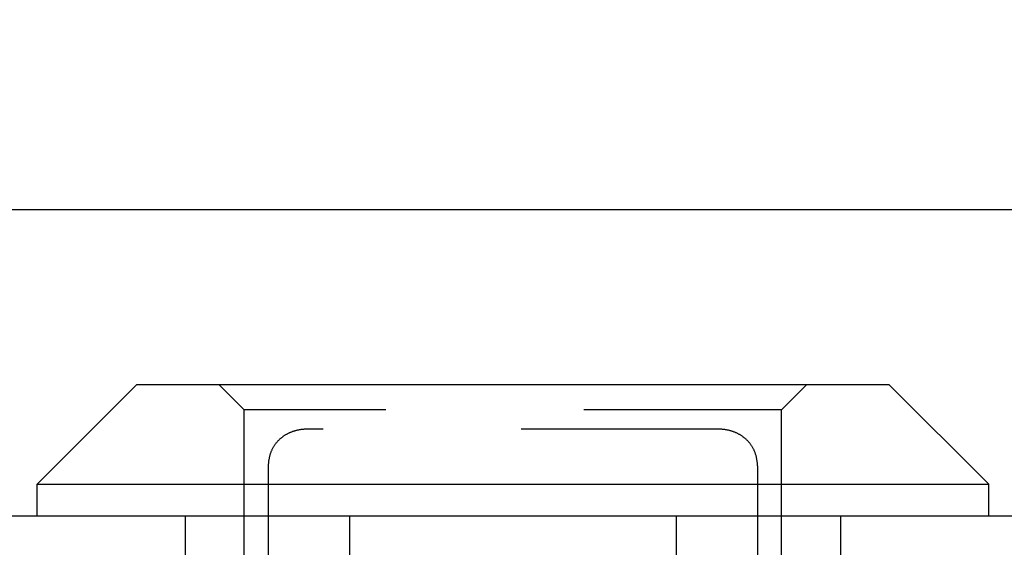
# Model space of a CAD drawing. Header units: inches. Extents: x 0 to 42.5, y 0 to 27.5.
# Tile 6 of 14: x 16.6 to 17.7, y 6.3 to 6.9. Entities that reach past the tile are written whole.
import ezdxf

# ---------------------------------------------------------------- set-up
doc = ezdxf.new("R2010")
doc.units = ezdxf.units.IN
doc.header["$LTSCALE"] = 2.3375
doc.header["$MEASUREMENT"] = 0
doc.linetypes.add('HIDDEN', pattern=[0.2, 0.1, -0.1])
doc.layers.get('0').update_dxf_attribs({"linetype": 'CONTINUOUS'})
doc.layers.add('DIMENSIONS', color=7, linetype='CONTINUOUS')
doc.layers.add('DOOR_ASSEMBLY', color=7, linetype='CONTINUOUS')
doc.styles.get("Standard").update_dxf_attribs({"font": 'arial.ttf'})
doc.dimstyles.new('DIMSTYLE_1', dxfattribs={"dimtxt": 0.1875, "dimasz": 0.25, "dimexe": 0.09, "dimexo": 0.07, "dimgap": 0.0375, "dimtad": 0, "dimtih": 1, "dimtoh": 1, "dimzin": 4, "dimdsep": 46, "dimtxsty": 'Standard', "dimblk": '_FILLED', "dimblk1": '_FILLED', "dimblk2": '_FILLED', "dimcen": 0.09, "dimadec": 3, "dimazin": 1, "dimtfac": 1, "dimtdec": 3, "dimtofl": 0, "dimtmove": 0, "dimatfit": 3, "dimldrblk": '_FILLED', "dimfxl": 1, "dimtolj": 1, "dimtzin": 4, "dimarcsym": 0})

# ---------------------------------------------------------------- blocks, each defined once
blk = doc.blocks.new('_FILLED')
at = {"color": 0, "linetype": 'ByBlock'}
blk.add_solid([(0, 0), (-1, 0.2), (-1, -0.2)], dxfattribs=at)
blk = doc.blocks.new('*D11')
at = {"layer": 'DIMENSIONS', "color": 2, "linetype": 'Continuous', "transparency": 16777216}
for p, q in [((10.5149, 6.4116), (10.5149, 6.9188)), ((18.8899, 6.4116), (18.8899, 6.9188)), ((10.5149, 6.6938), (13.9252, 6.6938)), ((18.8899, 6.6938), (15.4796, 6.6938))]:
    blk.add_line(p, q, dxfattribs=at)
at = {"layer": 'DIMENSIONS', "color": 2, "linetype": 'Continuous', "transparency": 16777216, "xscale": 0.25, "yscale": 0.25, "zscale": 0.25, "rotation": 180}
blk.add_blockref('_FILLED', (10.5149, 6.6938), dxfattribs=at)
at = {"layer": 'DIMENSIONS', "color": 2, "linetype": 'Continuous', "transparency": 16777216, "xscale": 0.25, "yscale": 0.25, "zscale": 0.25}
blk.add_blockref('_FILLED', (18.8899, 6.6938), dxfattribs=at)
at = {"layer": 'DIMENSIONS', "color": 2, "linetype": 'Continuous', "transparency": 16777216, "insert": (14.7024, 6.7876), "char_height": 0.1875, "width": 1.366868, "attachment_point": 2, "line_spacing_factor": 0.9}
blk.add_mtext('8.38 DOOR', dxfattribs=at)

msp = doc.modelspace()

# ---------------------------------------------------------------- linework, layer by layer
at = {"layer": 'DOOR_ASSEMBLY', "color": 7, "linetype": 'Continuous'}
for p, q in [((16.7124, 6.4874), (16.5944, 6.3694)), ((16.7124, 6.4874), (17.6014, 6.4874)), ((17.6014, 6.4874), (17.7194, 6.3694)), ((16.5944, 6.3314), (16.5944, 6.3694)), ((16.5944, 6.3694), (17.7194, 6.3694)), ((17.7194, 6.3314), (17.7194, 6.3694))]:
    msp.add_line(p, q, dxfattribs=at)
at = {"layer": 'DOOR_ASSEMBLY', "color": 8, "linetype": 'HIDDEN'}
for p, q in [((16.8394, 6.4574), (16.8094, 6.4874)), ((17.4744, 6.4574), (17.5044, 6.4874)), ((16.8394, 5.8064), (16.8394, 6.4574)), ((17.4744, 6.4574), (16.8394, 6.4574)), ((17.4744, 5.8064), (17.4744, 6.4574)), ((16.8919, 6.4297), (16.8913, 6.4293)), ((16.8932, 6.4303), (16.8926, 6.43)), ((16.8945, 6.4308), (16.8939, 6.4305)), ((16.91, 6.4343), (16.9092, 6.4342)), ((17.4003, 6.4344), (16.9136, 6.4344)), ((17.4193, 6.4308), (17.4186, 6.4311)), ((17.4232, 6.429), (17.4226, 6.4293)), ((17.4245, 6.4283), (17.4238, 6.4287)), ((17.4275, 6.4265), (17.4269, 6.4269)), ((17.4387, 6.4154), (17.4383, 6.416)), ((16.8721, 6.4104), (16.8718, 6.4097)), ((16.8728, 6.4117), (16.8725, 6.411)), ((17.4417, 6.4104), (17.4413, 6.411)), ((17.4423, 6.409), (17.442, 6.4097)), ((17.4451, 6.4003), (17.4449, 6.401)), ((17.446, 6.3913), (17.446, 6.2784)), ((16.7694, 6.3314), (16.7694, 5.8064)), ((16.9637, 6.3314), (16.9637, 5.8064)), ((17.3501, 6.3314), (17.3501, 5.8064)), ((17.5444, 6.3314), (17.5444, 5.8064))]:
    msp.add_line(p, q, dxfattribs=at)
at = {"layer": 'DOOR_ASSEMBLY', "color": 3, "linetype": 'Continuous'}
msp.add_line((18.7951, 6.3314), (10.6097, 6.3314), dxfattribs=at)
at = {"layer": 'DOOR_ASSEMBLY', "color": 8, "linetype": 'HIDDEN'}
for points in [[(16.9136, 6.4344), (16.9129, 6.4344), (16.9121, 6.4344), (16.9114, 6.4343), (16.9107, 6.4343), (16.91, 6.4343), (16.9092, 6.4342), (16.9085, 6.4341), (16.9078, 6.4341), (16.9071, 6.434), (16.9063, 6.4339), (16.9056, 6.4338), (16.9049, 6.4337), (16.9042, 6.4336), (16.9035, 6.4334), (16.9028, 6.4333), (16.9021, 6.4331), (16.9014, 6.433), (16.9007, 6.4328), (16.9, 6.4326), (16.8993, 6.4324), (16.8986, 6.4322), (16.8979, 6.432), (16.8972, 6.4318), (16.8965, 6.4316), (16.8959, 6.4313), (16.8952, 6.4311), (16.8945, 6.4308), (16.8939, 6.4305), (16.8932, 6.4303), (16.8926, 6.43), (16.8919, 6.4297), (16.8913, 6.4293), (16.8906, 6.429), (16.89, 6.4287), (16.8894, 6.4283), (16.8887, 6.428), (16.8881, 6.4276), (16.8875, 6.4272), (16.8869, 6.4269), (16.8863, 6.4265), (16.8857, 6.4261), (16.8851, 6.4257), (16.8846, 6.4252), (16.884, 6.4248), (16.8834, 6.4244), (16.8829, 6.4239), (16.8823, 6.4234), (16.8818, 6.423), (16.8812, 6.4225), (16.8807, 6.422), (16.8802, 6.4215), (16.8797, 6.421), (16.8792, 6.4205), (16.8787, 6.42), (16.8782, 6.4194), (16.8777, 6.4189), (16.8773, 6.4183), (16.8768, 6.4178), (16.8764, 6.4172), (16.8759, 6.4166), (16.8755, 6.416), (16.8751, 6.4154), (16.8747, 6.4148), (16.8743, 6.4142), (16.8739, 6.4136), (16.8735, 6.413), (16.8732, 6.4123), (16.8728, 6.4117), (16.8725, 6.411), (16.8721, 6.4104), (16.8718, 6.4097), (16.8715, 6.409), (16.8712, 6.4083), (16.8709, 6.4076), (16.8707, 6.4069), (16.8704, 6.4062), (16.8701, 6.4055), (16.8699, 6.4048), (16.8697, 6.4041), (16.8694, 6.4033), (16.8692, 6.4026), (16.8691, 6.4018), (16.8689, 6.401), (16.8687, 6.4003), (16.8686, 6.3995), (16.8684, 6.3987), (16.8683, 6.3979), (16.8682, 6.3971), (16.8681, 6.3963), (16.868, 6.3955), (16.8679, 6.3947), (16.8679, 6.3939), (16.8678, 6.393), (16.8678, 6.3922), (16.8678, 6.3913), (16.8678, 6.391)], [(16.8863, 6.4265), (16.8857, 6.4261), (16.8851, 6.4257), (16.8846, 6.4252), (16.884, 6.4248)], [(16.8906, 6.429), (16.89, 6.4287), (16.8894, 6.4283), (16.8887, 6.428), (16.8881, 6.4276), (16.8875, 6.4273), (16.8869, 6.4269)], [(16.8966, 6.4316), (16.8959, 6.4313), (16.8952, 6.4311)], [(16.9, 6.4326), (16.8993, 6.4324), (16.8986, 6.4322), (16.8979, 6.432), (16.8972, 6.4318)], [(16.9021, 6.4331), (16.9014, 6.433), (16.9007, 6.4328)], [(16.9078, 6.4341), (16.9071, 6.434), (16.9064, 6.4339), (16.9056, 6.4338), (16.9049, 6.4337), (16.9042, 6.4336), (16.9035, 6.4334)], [(16.9136, 6.4344), (16.9129, 6.4344), (16.9122, 6.4344), (16.9114, 6.4343)], [(17.4383, 6.416), (17.4379, 6.4166), (17.4374, 6.4172), (17.437, 6.4178), (17.4365, 6.4183), (17.4361, 6.4189), (17.4356, 6.4194), (17.4351, 6.42), (17.4346, 6.4205), (17.4341, 6.421), (17.4336, 6.4215), (17.4331, 6.422), (17.4326, 6.4225), (17.432, 6.423), (17.4315, 6.4234), (17.431, 6.4239), (17.4304, 6.4244), (17.4298, 6.4248), (17.4293, 6.4252), (17.4287, 6.4257), (17.4281, 6.4261), (17.4275, 6.4265), (17.4269, 6.4269), (17.4263, 6.4273), (17.4257, 6.4276), (17.4251, 6.428), (17.4245, 6.4283), (17.4238, 6.4287), (17.4232, 6.429), (17.4226, 6.4293), (17.4219, 6.4297), (17.4213, 6.43), (17.4206, 6.4303), (17.4199, 6.4305), (17.4193, 6.4308), (17.4186, 6.4311), (17.4179, 6.4313), (17.4173, 6.4316), (17.4166, 6.4318), (17.4159, 6.432), (17.4152, 6.4322), (17.4145, 6.4324), (17.4138, 6.4326), (17.4131, 6.4328), (17.4124, 6.433), (17.4117, 6.4331), (17.411, 6.4333), (17.4103, 6.4334), (17.4096, 6.4336), (17.4089, 6.4337), (17.4082, 6.4338), (17.4075, 6.4339), (17.4068, 6.434), (17.406, 6.4341), (17.4053, 6.4341), (17.4046, 6.4342), (17.4039, 6.4343), (17.4031, 6.4343), (17.4024, 6.4343), (17.4017, 6.4344), (17.4009, 6.4344), (17.4003, 6.4344)], [(17.406, 6.4341), (17.4053, 6.4341), (17.4046, 6.4342), (17.4039, 6.4343), (17.4031, 6.4343), (17.4024, 6.4343)], [(17.4089, 6.4337), (17.4082, 6.4338), (17.4075, 6.4339)], [(17.4117, 6.4331), (17.411, 6.4333), (17.4103, 6.4334)], [(17.4173, 6.4316), (17.4166, 6.4318), (17.4159, 6.432), (17.4152, 6.4322), (17.4145, 6.4324), (17.4138, 6.4326), (17.4131, 6.4328)], [(17.4219, 6.4297), (17.4213, 6.43), (17.4206, 6.4303), (17.42, 6.4305)], [(16.8747, 6.4148), (16.8743, 6.4142), (16.8739, 6.4136)], [(16.8782, 6.4194), (16.8777, 6.4189), (16.8773, 6.4183), (16.8768, 6.4178), (16.8764, 6.4172)], [(16.8812, 6.4225), (16.8807, 6.422), (16.8802, 6.4215), (16.8797, 6.421)], [(17.4326, 6.4225), (17.432, 6.423), (17.4315, 6.4234), (17.431, 6.4239), (17.4304, 6.4244), (17.4298, 6.4248)], [(17.4356, 6.4194), (17.4351, 6.42), (17.4346, 6.4205), (17.4341, 6.421)], [(17.446, 6.3913), (17.446, 6.3922), (17.446, 6.393), (17.446, 6.3939), (17.4459, 6.3947), (17.4458, 6.3955), (17.4457, 6.3963), (17.4456, 6.3971), (17.4455, 6.3979), (17.4454, 6.3987), (17.4453, 6.3995), (17.4451, 6.4003), (17.4449, 6.4011), (17.4448, 6.4018), (17.4446, 6.4026), (17.4444, 6.4033), (17.4442, 6.4041), (17.4439, 6.4048), (17.4437, 6.4055), (17.4434, 6.4062), (17.4432, 6.4069), (17.4429, 6.4076), (17.4426, 6.4083), (17.4423, 6.409), (17.442, 6.4097), (17.4417, 6.4104), (17.4413, 6.411), (17.441, 6.4117), (17.4406, 6.4123), (17.4403, 6.413), (17.4399, 6.4136), (17.4395, 6.4142), (17.4391, 6.4148), (17.4387, 6.4154)], [(16.8697, 6.4041), (16.8694, 6.4033), (16.8692, 6.4026), (16.8691, 6.4018), (16.8689, 6.4011)], [(16.8715, 6.409), (16.8712, 6.4083), (16.8709, 6.4076)], [(17.441, 6.4117), (17.4406, 6.4123), (17.4403, 6.413), (17.4399, 6.4136)], [(17.4442, 6.4041), (17.4439, 6.4048), (17.4437, 6.4055), (17.4434, 6.4062), (17.4432, 6.4069), (17.4429, 6.4076)], [(16.8679, 6.3939), (16.8678, 6.393), (16.8678, 6.3922), (16.8678, 6.3913), (16.8678, 6.2784)], [(16.8682, 6.3971), (16.8681, 6.3963), (16.868, 6.3955)], [(16.8687, 6.4003), (16.8686, 6.3995), (16.8684, 6.3987)], [(17.4457, 6.3963), (17.4456, 6.3971), (17.4455, 6.3979), (17.4454, 6.3987)], [(17.446, 6.393), (17.446, 6.3939), (17.4459, 6.3947), (17.4458, 6.3955)]]:
    msp.add_lwpolyline(points, dxfattribs=at)

# ---------------------------------------------------------------- dimensions: what is measured, and where the dimension line sits
at = {"layer": 'DIMENSIONS', "color": 2, "linetype": 'Continuous'}
dim = msp.add_linear_dim(base=(18.8899117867, 6.6938118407), p1=(10.5149117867, 6.3415799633), p2=(18.8899117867, 6.3415799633), text='<> DOOR', dimstyle='DIMSTYLE_1', dxfattribs=at)
dim.commit()
dim.dimension.update_dxf_attribs({"geometry": '*D11', "text_midpoint": (14.7024117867, 6.6938118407), "dimtype": 160})

doc.saveas('drawing.dxf')
